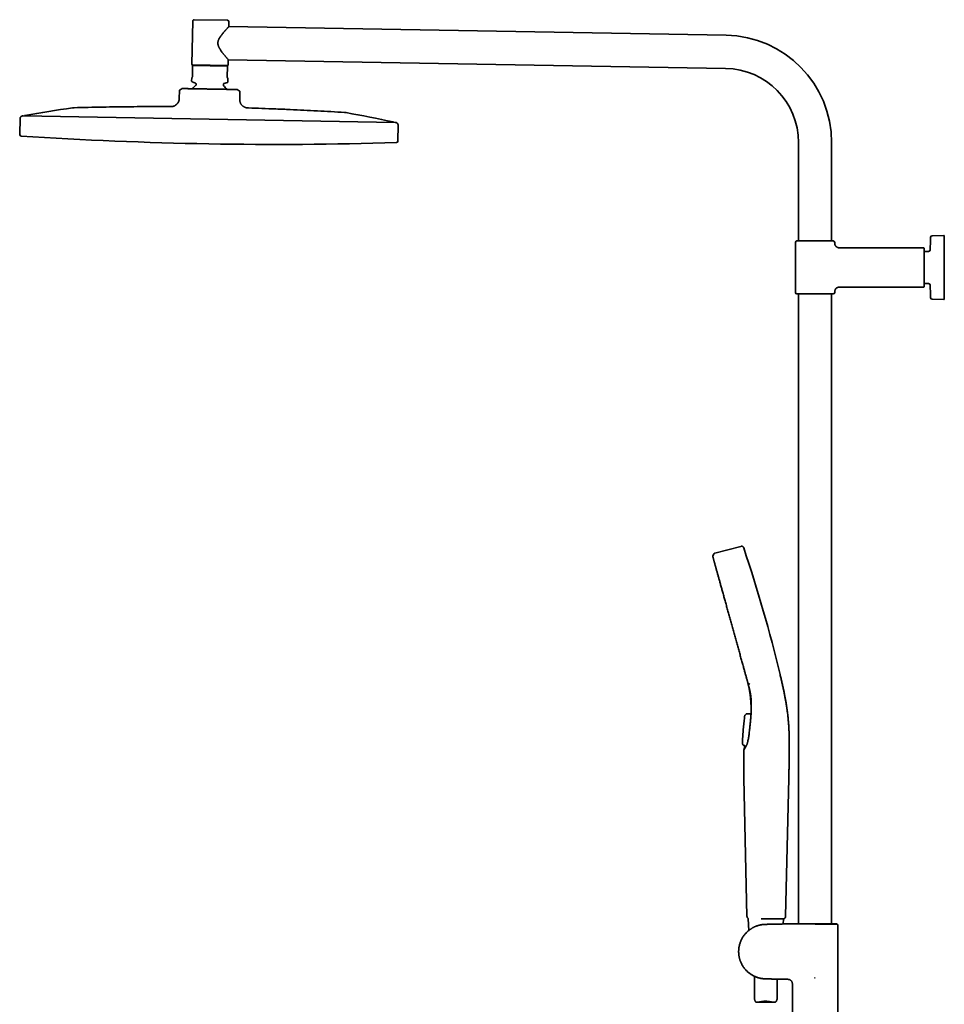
# Model space of a CAD drawing. Header units: millimetres. Extents: x 8 to 1795, y 12 to 2812.
# Tile 20 of 33: x 30 to 641, y 2161 to 2812. Entities that reach past the tile are written whole.
import ezdxf

# ---------------------------------------------------------------- set-up
doc = ezdxf.new("R2010")
doc.units = ezdxf.units.MM

msp = doc.modelspace()

# ---------------------------------------------------------------- linework, layer by layer
at = {"color": 7, "linetype": 'Continuous', "lineweight": 35}
for p, q in [((144.54, 2810.99), (144.04, 2782.6)), ((145.56, 2811.98), (167.55, 2811.59)), ((168.48, 2807.43), (168.54, 2810.58)), ((497.08, 2801.69), (168.48, 2807.43)), ((168.04, 2782.18), (168.1, 2785.53)), ((168.1, 2785.53), (496.7, 2779.79)), ((144.53, 2781.69), (144.4, 2774.51)), ((167.53, 2781.29), (144.53, 2781.69)), ((167.53, 2781.69), (144.54, 2782.09)), ((167.4, 2774.1), (167.53, 2781.29)), ((143.89, 2773.6), (143.85, 2771.45)), ((144.1, 2773.8), (143.89, 2773.6)), ((167.88, 2773.18), (167.68, 2773.39)), ((167.85, 2771.03), (167.88, 2773.18)), ((136.23, 2765.69), (137.58, 2766.47)), ((144.17, 2770.97), (146.5, 2770.08)), ((146.82, 2769.61), (146.81, 2769)), ((164.81, 2768.69), (164.82, 2769.29)), ((165.15, 2769.76), (167.51, 2770.57)), ((175.26, 2765.01), (173.94, 2765.83)), ((135.73, 2764.84), (135.65, 2760.24)), ((135.68, 2760.24), (135.65, 2760.24)), ((175.65, 2759.54), (175.73, 2764.14)), ((129.68, 2754.54), (129.68, 2754.54)), ((30.51, 2746.85), (30.22, 2736.1)), ((155.41, 2746.27), (32.46, 2748.42)), ((278.37, 2744.13), (155.41, 2746.27)), ((280.17, 2731.73), (280.26, 2742.49)), ((544.89, 2730.75), (544.89, 2665.74)), ((566.79, 2665.74), (566.79, 2730.75)), ((640.94, 2669.32), (633.19, 2669.25)), ((542.84, 2664.74), (542.84, 2631.74)), ((543.84, 2665.74), (567.84, 2665.74)), ((568.84, 2664.24), (568.84, 2664.74)), ((627.54, 2661.24), (571.84, 2661.24)), ((627.84, 2660.94), (627.84, 2635.54)), ((630.9, 2658.89), (627.84, 2658.89)), ((571.84, 2635.24), (627.54, 2635.24)), ((627.84, 2637.59), (630.9, 2637.59)), ((543.84, 2630.74), (567.84, 2630.74)), ((544.89, 2630.74), (544.89, 2214.53)), ((566.79, 2214.53), (566.79, 2630.74)), ((568.84, 2631.74), (568.84, 2632.24)), ((633.19, 2627.23), (640.94, 2627.16)), ((506.87, 2463.94), (489.68, 2459.49)), ((488.99, 2458.92), (488.32, 2457.52)), ((511.66, 2373.38), (512.83, 2372.93)), ((513.71, 2359.65), (513.69, 2360.46)), ((510.21, 2353.09), (509.63, 2352.5)), ((509.63, 2352.5), (509.64, 2352.48)), ((510.29, 2353.15), (510.21, 2353.08)), ((510.21, 2353.07), (510.21, 2353.09)), ((510.78, 2353.33), (513.45, 2353.34)), ((513.56, 2353.87), (513.56, 2353.91)), ((508.04, 2333.1), (508.05, 2333.12)), ((508.4, 2332.65), (508.04, 2333.1)), ((508.4, 2332.65), (508.42, 2332.69)), ((508.4, 2332.67), (508.4, 2332.67)), ((508.41, 2332.68), (508.41, 2332.67)), ((509.02, 2332.37), (509.01, 2332.35)), ((509.45, 2332.34), (509.14, 2332.34)), ((508.83, 2310.49), (510.84, 2219.55)), ((536.39, 2219.55), (538.47, 2310.48)), ((511.72, 2217.81), (512.05, 2210.16)), ((534.82, 2214.4), (534.97, 2217.76)), ((535.19, 2217.76), (535.19, 2217.76)), ((554.18, 2214.53), (570.22, 2214.53)), ((554.18, 2214.53), (554.18, 2214.53)), ((555.85, 2214.28), (555.84, 2214.3)), ((570.44, 2214.31), (570.22, 2214.53)), ((570.84, 2118.87), (570.84, 2213.5)), ((515.84, 2179.8), (515.84, 2165.22)), ((530.84, 2165.52), (530.84, 2177.97)), ((540.84, 2174.85), (540.84, 2118.87)), ((555.55, 2178.75), (555.52, 2178.79)), ((555.55, 2178.75), (555.84, 2178.8)), ((517.58, 2162.65), (528.74, 2162.65))]:
    msp.add_line(p, q, dxfattribs=at)
at = {"color": 7, "linetype": 'Continuous', "lineweight": 35, "flags": 128}
msp.add_lwpolyline([(511.73, 2217.94), (511.72, 2217.9), (511.72, 2217.81)], dxfattribs=at)
at = {"color": 7, "linetype": 'Continuous', "lineweight": 35}
for centre, radius, start, end in [((145.54, 2810.98), 1, 89, 179), ((167.54, 2810.59), 1, 359, 89), ((495.84, 2730.75), 70.95, 0, 89), ((144.54, 2782.59), 0.5, 179, 269), ((167.54, 2782.19), 0.5, 269, 359), ((495.84, 2730.75), 49.05, 0, 89), ((136.73, 2764.82), 1, 119.96376, 179), ((144.35, 2771.44), 0.5, 179, 249), ((155.62, 2757.89), 14, 129.93272, 142.83124), ((146.32, 2769.61), 0.5, 359, 69), ((146.31, 2769.01), 0.5, 309.93272, 359), ((165.31, 2768.68), 0.5, 179, 228.06728), ((165.32, 2769.28), 0.5, 109, 179), ((155.62, 2757.89), 14, 35.15907, 48.06728), ((167.35, 2771.04), 0.5, 289, 359), ((174.73, 2764.16), 1, 359, 58.03624), ((185.53, 1909.2), 853.07, 98.11385, 100.25252), ((32.01, 2746.81), 1.5, 100.38663, 178.5), ((185.53, 1909.2), 853.07, 100.33722, 100.38663), ((33.79, 2748.15), 0.5, 100.25252, 149.8692), ((96.1, 1910.76), 853.07, 77.74748, 79.88615), ((277.03, 2743.91), 0.5, 28.1308, 77.74748), ((96.1, 1910.76), 853.07, 77.61337, 77.66278), ((278.76, 2742.51), 1.5, 359.5, 77.61337), ((31.22, 2736.07), 1, 178.5, 266.27148), ((200.6, 5335.22), 2605.67, 266.27148, 271.72852), ((279.17, 2731.74), 1, 271.72852, 359.5), ((1072.99, 2648.24), 441.25, 177.39458, 178.49051), ((633.2, 2668.25), 1, 90.5, 177.39458), ((640.94, 2669.02), 0.3, 0, 90.5), ((543.84, 2664.74), 1, 90, 180), ((567.84, 2664.74), 1, 0, 90), ((627.54, 2660.94), 0.3, 0, 90), ((630.9, 2659.89), 1, 270, 358.49051), ((627.54, 2635.54), 0.3, 270, 0), ((630.9, 2636.59), 1, 1.50949, 90), ((1072.99, 2648.24), 441.25, 181.50949, 182.60542), ((543.84, 2631.74), 1, 180, 270), ((567.84, 2631.74), 1, 270, 0), ((633.2, 2628.23), 1, 182.60542, 269.5), ((640.94, 2627.46), 0.3, 269.5, 0), ((-438.49, 2145.32), 999, 13.54657, 18.53968), ((534.39, 2219.59), 2, 293.54261, 358.68922)]:
    msp.add_arc(centre, radius, start, end, dxfattribs=at)
for points, knots in [([(168.1, 2785.53), (168.1, 2785.53), (168.1, 2785.53), (168.09, 2785.54), (168.06, 2785.57), (168.03, 2785.61), (167.99, 2785.65), (167.94, 2785.71), (167.88, 2785.78), (167.81, 2785.86), (167.73, 2785.95), (167.61, 2786.08), (167.45, 2786.27), (167.22, 2786.54), (166.96, 2786.84), (166.68, 2787.16), (166.39, 2787.5), (166.07, 2787.88), (165.71, 2788.32), (165.33, 2788.78), (164.96, 2789.23), (164.61, 2789.68), (164.25, 2790.14), (163.86, 2790.65), (163.45, 2791.22), (163.04, 2791.82), (162.66, 2792.4), (162.35, 2792.91), (162.09, 2793.39), (161.87, 2793.83), (161.67, 2794.29), (161.52, 2794.7), (161.41, 2795.06), (161.33, 2795.36), (161.27, 2795.67), (161.22, 2796.02), (161.2, 2796.37), (161.2, 2796.73), (161.22, 2797.04), (161.27, 2797.36), (161.34, 2797.7), (161.43, 2798.04), (161.54, 2798.37), (161.68, 2798.74), (161.89, 2799.2), (162.17, 2799.73), (162.49, 2800.27), (162.86, 2800.83), (163.28, 2801.43), (163.75, 2802.05), (164.22, 2802.65), (164.67, 2803.19), (165.04, 2803.63), (165.36, 2804), (165.63, 2804.31), (165.92, 2804.64), (166.23, 2804.98), (166.54, 2805.33), (166.84, 2805.66), (167.12, 2805.96), (167.36, 2806.23), (167.56, 2806.44), (167.72, 2806.61), (167.86, 2806.77), (168.02, 2806.93), (168.17, 2807.1), (168.28, 2807.21), (168.36, 2807.29), (168.4, 2807.34), (168.44, 2807.38), (168.46, 2807.41), (168.48, 2807.42), (168.48, 2807.42), (168.48, 2807.43)], [0, 0, 0, 0, 0.003584, 0.016701, 0.025763, 0.03484, 0.044005, 0.05317, 0.062397, 0.071625, 0.080937, 0.090264, 0.108951, 0.127793, 0.146731, 0.165807, 0.183351, 0.200951, 0.222288, 0.243707, 0.261726, 0.279785, 0.297821, 0.315893, 0.337738, 0.359647, 0.378046, 0.396496, 0.409856, 0.423267, 0.436721, 0.450255, 0.458549, 0.466843, 0.475249, 0.483653, 0.494992, 0.503303, 0.511614, 0.520084, 0.528556, 0.53998, 0.547982, 0.556004, 0.572207, 0.588505, 0.60492, 0.624439, 0.644021, 0.667741, 0.691542, 0.711556, 0.73162, 0.745241, 0.758941, 0.772661, 0.789973, 0.807329, 0.824823, 0.842372, 0.857926, 0.873528, 0.884025, 0.89454, 0.910468, 0.926465, 0.944595, 0.953752, 0.96291, 0.972132, 0.981354, 0.990668, 1, 1, 1, 1]), ([(144.53, 2781.69), (144.53, 2781.73), (144.53, 2781.82), (144.53, 2781.93), (144.53, 2782.02), (144.54, 2782.07), (144.54, 2782.09)], [0, 0, 0, 0, 0.2491813, 0.498664, 0.7491449, 1, 1, 1, 1]), ([(167.53, 2781.29), (167.53, 2781.33), (167.53, 2781.42), (167.53, 2781.53), (167.53, 2781.62), (167.53, 2781.67), (167.53, 2781.69)], [0, 0, 0, 0, 0.249181, 0.498664, 0.749145, 1, 1, 1, 1]), ([(144.4, 2774.51), (144.4, 2774.47), (144.4, 2774.39), (144.38, 2774.28), (144.35, 2774.2), (144.32, 2774.11), (144.28, 2774.03), (144.23, 2773.96), (144.17, 2773.87), (144.13, 2773.83), (144.1, 2773.8)], [0, 0, 0, 0, 0.073322, 0.162646, 0.23764, 0.312831, 0.447977, 0.583845, 0.719618, 1, 1, 1, 1]), ([(167.68, 2773.39), (167.66, 2773.41), (167.63, 2773.44), (167.58, 2773.51), (167.53, 2773.59), (167.48, 2773.7), (167.44, 2773.8), (167.42, 2773.88), (167.41, 2773.96), (167.4, 2774.04), (167.4, 2774.09), (167.4, 2774.1)], [0, 0, 0, 0, 0.167751, 0.33623, 0.503676, 0.67001, 0.785436, 0.843943, 0.90227, 0.972054, 1, 1, 1, 1]), ([(153.81, 2766.18), (153.53, 2766.19), (152.97, 2766.2), (152.13, 2766.21), (151.29, 2766.23), (150.5, 2766.24), (149.75, 2766.26), (149.03, 2766.27), (148.33, 2766.28), (147.63, 2766.3), (146.95, 2766.31), (146.27, 2766.32), (145.61, 2766.33), (144.97, 2766.34), (144.36, 2766.35), (143.78, 2766.36), (143.21, 2766.37), (142.66, 2766.38), (142.13, 2766.39), (141.63, 2766.39), (141.15, 2766.4), (140.7, 2766.41), (140.29, 2766.42), (139.91, 2766.42), (139.55, 2766.43), (139.22, 2766.44), (138.92, 2766.44), (138.64, 2766.45), (138.4, 2766.45), (138.2, 2766.46), (138.05, 2766.46), (137.93, 2766.46), (137.82, 2766.46), (137.74, 2766.46), (137.67, 2766.46), (137.62, 2766.47), (137.59, 2766.47), (137.59, 2766.47), (137.58, 2766.47)], [0, 0, 0, 0, 0.031943, 0.06396, 0.096194, 0.128499, 0.15704, 0.18563, 0.214367, 0.243155, 0.272517, 0.301935, 0.331515, 0.361149, 0.389727, 0.418354, 0.44713, 0.475959, 0.505385, 0.53487, 0.564529, 0.594245, 0.622331, 0.650463, 0.678736, 0.707057, 0.735932, 0.764861, 0.793952, 0.823097, 0.844983, 0.86687, 0.888844, 0.910819, 0.933067, 0.955315, 0.977657, 1, 1, 1, 1]), ([(143.56, 2766.36), (143.45, 2766.37), (143.2, 2766.37), (142.82, 2766.38), (142.42, 2766.38), (142, 2766.39), (141.59, 2766.4), (141.16, 2766.41), (140.73, 2766.41), (140.28, 2766.42), (139.82, 2766.43), (139.42, 2766.44), (139.18, 2766.44), (139.1, 2766.45)], [0, 0, 0, 0, 0.064807, 0.143494, 0.226319, 0.313316, 0.404514, 0.49994, 0.599616, 0.703561, 0.817054, 0.935271, 1, 1, 1, 1]), ([(152.62, 2766.21), (152.48, 2766.21), (152.14, 2766.21), (151.59, 2766.22), (150.95, 2766.24), (150.45, 2766.24), (150.14, 2766.25), (150.08, 2766.25)], [0, 0, 0, 0, 0.190347, 0.431942, 0.677657, 0.927575, 1, 1, 1, 1]), ([(155.76, 2766.15), (155.48, 2766.15), (155.01, 2766.16), (154.36, 2766.17), (153.99, 2766.18), (153.81, 2766.18)], [0, 0, 0, 0, 0.435043, 0.717389, 1, 1, 1, 1]), ([(173.83, 2765.83), (173.8, 2765.83), (173.73, 2765.84), (173.57, 2765.84), (173.38, 2765.84), (173.16, 2765.85), (172.91, 2765.85), (172.64, 2765.86), (172.34, 2765.87), (172.01, 2765.87), (171.65, 2765.88), (171.26, 2765.88), (170.83, 2765.89), (170.38, 2765.9), (169.91, 2765.9), (169.43, 2765.91), (168.91, 2765.92), (168.37, 2765.93), (167.8, 2765.94), (167.2, 2765.95), (166.57, 2765.96), (165.94, 2765.97), (165.3, 2765.98), (164.65, 2765.99), (163.99, 2766), (163.31, 2766.02), (162.61, 2766.03), (161.89, 2766.04), (161.16, 2766.05), (160.41, 2766.07), (159.66, 2766.08), (158.89, 2766.09), (158.12, 2766.11), (157.34, 2766.12), (156.55, 2766.13), (156.02, 2766.14), (155.76, 2766.15)], [0, 0, 0, 0, 0.03198, 0.06396, 0.09623, 0.1285, 0.157067, 0.185634, 0.214398, 0.243162, 0.272554, 0.301946, 0.331555, 0.361164, 0.389766, 0.418367, 0.447168, 0.475969, 0.505423, 0.534877, 0.564563, 0.594249, 0.62236, 0.650471, 0.67877, 0.707069, 0.735974, 0.764879, 0.793999, 0.823119, 0.852351, 0.881597, 0.91083, 0.940549, 0.970282, 1, 1, 1, 1]), ([(167.06, 2765.95), (167.09, 2765.95), (167.32, 2765.95), (167.68, 2765.94), (168, 2765.94), (168.14, 2765.93)], [0, 0, 0, 0, 0.07923, 0.61667, 1, 1, 1, 1]), ([(169.1, 2765.92), (169.04, 2765.92), (168.87, 2765.92), (168.6, 2765.93), (168.32, 2765.93), (168.12, 2765.93), (167.98, 2765.94), (167.88, 2765.94), (167.82, 2765.94), (167.8, 2765.94), (167.8, 2765.94), (167.81, 2765.94)], [0, 0, 0, 0, 0.118726, 0.295563, 0.460028, 0.56423, 0.666711, 0.768824, 0.871937, 0.977379, 1, 1, 1, 1]), ([(173.94, 2765.83), (173.93, 2765.83), (173.93, 2765.83), (173.88, 2765.83), (173.85, 2765.83), (173.83, 2765.83)], [0, 0, 0, 0, 0.435043, 0.717389, 1, 1, 1, 1]), ([(135.65, 2760.24), (135.65, 2760.1), (135.65, 2759.8), (135.62, 2759.36), (135.56, 2758.91), (135.45, 2758.45), (135.3, 2758), (135.09, 2757.55), (134.85, 2757.13), (134.56, 2756.73), (134.24, 2756.35), (133.88, 2755.99), (133.49, 2755.67), (133.08, 2755.38), (132.66, 2755.14), (132.23, 2754.93), (131.79, 2754.77), (131.35, 2754.66), (130.92, 2754.59), (130.5, 2754.55), (130.09, 2754.53), (129.82, 2754.53), (129.68, 2754.54)], [0, 0, 0, 0, 0.047123, 0.094776, 0.143383, 0.1933, 0.244793, 0.297978, 0.349617, 0.402487, 0.456248, 0.510462, 0.564646, 0.618321, 0.671058, 0.722525, 0.772519, 0.820986, 0.867192, 0.912219, 0.956361, 1, 1, 1, 1]), ([(135.68, 2760.24), (135.68, 2760.15), (135.67, 2759.98), (135.66, 2759.74), (135.65, 2759.54), (135.64, 2759.38), (135.62, 2759.19), (135.59, 2758.98), (135.53, 2758.66), (135.42, 2758.27), (135.25, 2757.84), (135.06, 2757.45), (134.84, 2757.08), (134.58, 2756.73), (134.31, 2756.4), (133.98, 2756.06), (133.6, 2755.73), (133.17, 2755.42), (132.7, 2755.14), (132.29, 2754.95), (131.93, 2754.82), (131.64, 2754.73), (131.36, 2754.66), (131.13, 2754.62), (130.97, 2754.59), (130.86, 2754.58), (130.74, 2754.57), (130.58, 2754.55), (130.4, 2754.54), (130.18, 2754.54), (129.95, 2754.53), (129.79, 2754.53), (129.72, 2754.53)], [0, 0, 0, 0, 0.029587, 0.055171, 0.076762, 0.094318, 0.108369, 0.135573, 0.163565, 0.214065, 0.264669, 0.310755, 0.356914, 0.403149, 0.449406, 0.495686, 0.55355, 0.611383, 0.669144, 0.726804, 0.759054, 0.791262, 0.823383, 0.853677, 0.864865, 0.875817, 0.889218, 0.906005, 0.926107, 0.949466, 0.976058, 1, 1, 1, 1]), ([(181.41, 2753.63), (181.27, 2753.64), (180.97, 2753.65), (180.53, 2753.68), (180.08, 2753.74), (179.62, 2753.85), (179.16, 2754), (178.71, 2754.2), (178.28, 2754.45), (177.87, 2754.72), (177.48, 2755.04), (177.12, 2755.39), (176.79, 2755.77), (176.49, 2756.17), (176.24, 2756.59), (176.03, 2757.02), (175.87, 2757.45), (175.76, 2757.88), (175.69, 2758.31), (175.65, 2758.72), (175.64, 2759.14), (175.65, 2759.41), (175.65, 2759.54)], [0, 0, 0, 0, 0.047142, 0.094911, 0.14377, 0.19407, 0.246031, 0.299703, 0.351758, 0.404951, 0.458905, 0.513162, 0.567235, 0.620655, 0.673022, 0.724047, 0.773582, 0.821629, 0.86751, 0.912328, 0.956378, 1, 1, 1, 1]), ([(66.15, 2753.81), (66.09, 2753.81), (65.97, 2753.81), (65.78, 2753.8), (65.58, 2753.78), (65.41, 2753.76), (65.26, 2753.75), (65.17, 2753.73), (65.13, 2753.73)], [0, 0, 0, 0, 0.159369, 0.353459, 0.57017, 0.734096, 0.877333, 1, 1, 1, 1]), ([(129.68, 2754.53), (126.9, 2754.54), (121.12, 2754.56), (112.35, 2754.54), (103.36, 2754.49), (94.24, 2754.39), (84.97, 2754.24), (75.56, 2754.06), (69.28, 2753.89), (66.15, 2753.81)], [0, 0, 0, 0, 0.131409, 0.272811, 0.414215, 0.555617, 0.70375, 0.851878, 1, 1, 1, 1]), ([(244.89, 2750.69), (241.9, 2750.87), (235.92, 2751.24), (226.95, 2751.73), (217.98, 2752.19), (208.86, 2752.62), (199.59, 2753), (190.4, 2753.35), (184.34, 2753.54), (181.41, 2753.63)], [0, 0, 0, 0, 0.141389, 0.282784, 0.424183, 0.565585, 0.713721, 0.861858, 1, 1, 1, 1]), ([(245.9, 2750.57), (245.85, 2750.58), (245.73, 2750.6), (245.54, 2750.63), (245.34, 2750.65), (245.17, 2750.67), (245.02, 2750.68), (244.93, 2750.69), (244.89, 2750.69)], [0, 0, 0, 0, 0.159344, 0.353409, 0.570116, 0.734055, 0.877313, 1, 1, 1, 1]), ([(641.24, 2669.02), (641.24, 2669.02), (641.24, 2669.02), (641.24, 2669), (641.24, 2668.98), (641.24, 2668.96), (641.24, 2668.9), (641.24, 2668.8), (641.24, 2668.63), (641.24, 2668.4), (641.24, 2668.04), (641.24, 2667.47), (641.24, 2666.59), (641.24, 2665.54), (641.24, 2664.33), (641.24, 2662.96), (641.24, 2661.44), (641.24, 2659.8), (641.24, 2658.05), (641.24, 2656.2), (641.24, 2654.28), (641.24, 2652.3), (641.24, 2650.28), (641.24, 2648.24), (641.24, 2646.2), (641.24, 2644.18), (641.24, 2642.2), (641.24, 2640.27), (641.24, 2638.43), (641.24, 2636.68), (641.24, 2635.03), (641.24, 2633.52), (641.24, 2632.15), (641.24, 2630.93), (641.24, 2629.88), (641.24, 2629.01), (641.24, 2628.32), (641.24, 2627.83), (641.24, 2627.53), (641.24, 2627.43), (641.24, 2627.53), (641.24, 2627.83), (641.24, 2628.32), (641.24, 2629.01), (641.24, 2629.88), (641.24, 2630.93), (641.24, 2632.15), (641.24, 2633.52), (641.24, 2635.03), (641.24, 2636.68), (641.24, 2638.43), (641.24, 2640.27), (641.24, 2641.88), (641.24, 2643.19), (641.24, 2644.18), (641.24, 2645.19), (641.24, 2646.09), (641.24, 2646.88), (641.24, 2647.56), (641.24, 2648.01), (641.24, 2648.24)], [0, 0, 0, 0, 0.004168, 0.008334, 0.012501, 0.016669, 0.020841, 0.031257, 0.041679, 0.052096, 0.062518, 0.083351, 0.104183, 0.125016, 0.145848, 0.166681, 0.187513, 0.208345, 0.229178, 0.25001, 0.270843, 0.291675, 0.312508, 0.33334, 0.354173, 0.375005, 0.395838, 0.41667, 0.437503, 0.458335, 0.479168, 0.5, 0.520833, 0.541665, 0.562498, 0.58333, 0.604163, 0.624995, 0.645828, 0.66666, 0.687493, 0.708325, 0.729158, 0.74999, 0.770823, 0.791655, 0.812488, 0.83332, 0.854153, 0.874985, 0.895818, 0.91665, 0.937483, 0.947899, 0.958321, 0.968738, 0.97916, 0.986107, 0.993051, 1, 1, 1, 1]), ([(571.84, 2661.24), (571.72, 2661.24), (571.49, 2661.25), (571.16, 2661.31), (570.86, 2661.4), (570.61, 2661.5), (570.41, 2661.6), (570.25, 2661.7), (570.12, 2661.78), (570, 2661.87), (569.88, 2661.97), (569.73, 2662.1), (569.57, 2662.28), (569.39, 2662.5), (569.24, 2662.73), (569.12, 2662.97), (569.03, 2663.19), (568.95, 2663.43), (568.89, 2663.69), (568.85, 2663.96), (568.85, 2664.15), (568.84, 2664.24)], [0, 0, 0, 0, 0.076424, 0.148612, 0.215451, 0.276029, 0.319516, 0.358285, 0.392147, 0.420973, 0.449888, 0.493454, 0.545196, 0.604906, 0.672182, 0.720943, 0.772527, 0.826618, 0.882846, 0.940792, 1, 1, 1, 1]), ([(641.24, 2648.24), (641.24, 2648.01), (641.24, 2647.56), (641.24, 2646.88), (641.24, 2646.09), (641.24, 2645.19), (641.24, 2644.18), (641.24, 2643.19), (641.24, 2641.88), (641.24, 2640.27), (641.24, 2638.43), (641.24, 2636.68), (641.24, 2635.03), (641.24, 2633.52), (641.24, 2632.15), (641.24, 2630.93), (641.24, 2629.88), (641.24, 2629.01), (641.24, 2628.44), (641.24, 2628.07), (641.24, 2627.85), (641.24, 2627.68), (641.24, 2627.58), (641.24, 2627.52), (641.24, 2627.49), (641.24, 2627.47), (641.24, 2627.46), (641.24, 2627.46), (641.24, 2627.46)], [0, 0, 0, 0, 0.020846, 0.041677, 0.062515, 0.093779, 0.125026, 0.15629, 0.187537, 0.25003, 0.312522, 0.375014, 0.437507, 0.499999, 0.562491, 0.624984, 0.687476, 0.749969, 0.812461, 0.843725, 0.874972, 0.906236, 0.937483, 0.949997, 0.962501, 0.974999, 0.987497, 1, 1, 1, 1]), ([(568.84, 2632.24), (568.85, 2632.36), (568.86, 2632.59), (568.92, 2632.93), (569.01, 2633.23), (569.11, 2633.48), (569.21, 2633.68), (569.3, 2633.83), (569.39, 2633.97), (569.48, 2634.08), (569.58, 2634.21), (569.71, 2634.35), (569.89, 2634.52), (570.11, 2634.69), (570.34, 2634.84), (570.57, 2634.96), (570.8, 2635.05), (571.04, 2635.13), (571.3, 2635.19), (571.57, 2635.23), (571.75, 2635.24), (571.84, 2635.24)], [0, 0, 0, 0, 0.076424, 0.148612, 0.215451, 0.276029, 0.319516, 0.358285, 0.392147, 0.420973, 0.449888, 0.493454, 0.545196, 0.604906, 0.672182, 0.720943, 0.772527, 0.826618, 0.882846, 0.940792, 1, 1, 1, 1]), ([(489.68, 2459.49), (489.65, 2459.48), (489.59, 2459.47), (489.49, 2459.42), (489.38, 2459.36), (489.27, 2459.28), (489.17, 2459.19), (489.09, 2459.1), (489.03, 2459.01), (489, 2458.95), (488.98, 2458.92)], [0, 0, 0, 0, 0.100516, 0.216043, 0.352683, 0.501739, 0.646583, 0.778122, 0.896205, 1, 1, 1, 1]), ([(508.67, 2462.96), (508.64, 2463.05), (508.58, 2463.22), (508.44, 2463.48), (508.24, 2463.69), (508, 2463.87), (507.71, 2463.98), (507.42, 2464.03), (507.14, 2464), (506.96, 2463.96), (506.87, 2463.94)], [0, 0, 0, 0, 0.119553, 0.24175, 0.369229, 0.500015, 0.630802, 0.758261, 0.880449, 1, 1, 1, 1]), ([(488.32, 2457.52), (488.31, 2457.49), (488.28, 2457.41), (488.27, 2457.29), (488.27, 2457.19), (488.29, 2457.13), (488.29, 2457.12)], [0, 0, 0, 0, 0.248853, 0.581709, 0.914425, 1, 1, 1, 1]), ([(488.31, 2457.04), (488.32, 2457.01), (488.34, 2456.96), (488.37, 2456.85), (488.41, 2456.71), (488.45, 2456.54), (488.51, 2456.33), (488.58, 2456.09), (488.65, 2455.83), (488.73, 2455.53), (488.82, 2455.2), (488.92, 2454.84), (489.04, 2454.42), (489.18, 2453.92), (489.34, 2453.34), (489.51, 2452.72), (489.7, 2452.05), (489.89, 2451.34), (490.1, 2450.59), (490.32, 2449.81), (490.55, 2448.98), (490.79, 2448.11), (491.05, 2447.19), (491.31, 2446.23), (491.59, 2445.22), (491.88, 2444.18), (492.18, 2443.11), (492.48, 2442.01), (492.8, 2440.88), (493.12, 2439.72), (493.45, 2438.52), (493.79, 2437.28), (494.15, 2436.01), (494.51, 2434.71), (494.88, 2433.37), (495.25, 2432.02), (495.63, 2430.66), (496.01, 2429.28), (496.4, 2427.87), (496.8, 2426.44), (497.21, 2424.98), (497.62, 2423.49), (498.04, 2421.99), (498.46, 2420.47), (498.88, 2418.94), (499.3, 2417.41), (499.73, 2415.88), (500.15, 2414.35), (500.59, 2412.79), (501.02, 2411.22), (501.46, 2409.63), (501.9, 2408.04), (502.34, 2406.45), (502.78, 2404.87), (503.22, 2403.3), (503.65, 2401.75), (504.08, 2400.19), (504.51, 2398.63), (504.95, 2397.07), (505.38, 2395.51), (505.81, 2393.96), (506.23, 2392.42), (506.65, 2390.91), (507.07, 2389.42), (507.47, 2387.96), (507.87, 2386.51), (508.25, 2385.15), (508.61, 2383.86), (508.94, 2382.66), (509.27, 2381.48), (509.59, 2380.32), (509.9, 2379.2), (510.19, 2378.14), (510.47, 2377.15), (510.73, 2376.21), (510.98, 2375.31), (511.22, 2374.43), (511.38, 2373.86), (511.46, 2373.58)], [0, 0, 0, 0, 0.010368, 0.020817, 0.03143, 0.042289, 0.053472, 0.064985, 0.076067, 0.087297, 0.098602, 0.109909, 0.121153, 0.135359, 0.149483, 0.163567, 0.177651, 0.191765, 0.205655, 0.219562, 0.233474, 0.247383, 0.261536, 0.275682, 0.289823, 0.303965, 0.318108, 0.332001, 0.345897, 0.359793, 0.373689, 0.387837, 0.401984, 0.416131, 0.430276, 0.444422, 0.458315, 0.472208, 0.486101, 0.499995, 0.514142, 0.52829, 0.542437, 0.556584, 0.570731, 0.584625, 0.598519, 0.612413, 0.626307, 0.640455, 0.654603, 0.668751, 0.682897, 0.697041, 0.71093, 0.72482, 0.738713, 0.752612, 0.766772, 0.780936, 0.795094, 0.809234, 0.823346, 0.837178, 0.851012, 0.864886, 0.878838, 0.890766, 0.90276, 0.914742, 0.926625, 0.938323, 0.94975, 0.960211, 0.9704, 0.980385, 0.99023, 1, 1, 1, 1]), ([(538.46, 2310.48), (538.48, 2311.05), (538.5, 2312.17), (538.54, 2313.83), (538.58, 2315.45), (538.61, 2317.03), (538.65, 2318.56), (538.68, 2320.03), (538.7, 2321.44), (538.73, 2322.77), (538.75, 2324.07), (538.77, 2325.33), (538.79, 2326.6), (538.8, 2327.88), (538.81, 2329.16), (538.82, 2330.39), (538.82, 2331.59), (538.82, 2332.74), (538.82, 2333.85), (538.81, 2334.92), (538.79, 2335.98), (538.77, 2337.05), (538.75, 2338.1), (538.72, 2339.11), (538.69, 2340.01), (538.67, 2340.8), (538.64, 2341.5), (538.61, 2342.17), (538.57, 2343), (538.52, 2344.01), (538.44, 2345.19), (538.36, 2346.39), (538.27, 2347.63), (538.16, 2348.91), (538.04, 2350.24), (537.9, 2351.58), (537.75, 2352.94), (537.59, 2354.31), (537.42, 2355.55), (537.27, 2356.64), (537.13, 2357.6), (536.99, 2358.58), (536.83, 2359.59), (536.66, 2360.63), (536.47, 2361.7), (536.28, 2362.81), (536.07, 2363.94), (535.85, 2365.11), (535.61, 2366.31), (535.37, 2367.54), (535.1, 2368.81), (534.83, 2370.11), (534.54, 2371.4), (534.26, 2372.69), (533.97, 2373.97), (533.67, 2375.27), (533.35, 2376.6), (533.03, 2377.95), (532.82, 2378.86), (532.71, 2379.32)], [0, 0, 0, 0, 0.024275, 0.048012, 0.071186, 0.093779, 0.115778, 0.137178, 0.156803, 0.175892, 0.194449, 0.212477, 0.229983, 0.24891, 0.267205, 0.284876, 0.301936, 0.318394, 0.334261, 0.349548, 0.364264, 0.38008, 0.395201, 0.40964, 0.423405, 0.433752, 0.443692, 0.453228, 0.46261, 0.479481, 0.496517, 0.513736, 0.531158, 0.550225, 0.569586, 0.589272, 0.609317, 0.629753, 0.650615, 0.66492, 0.679444, 0.694271, 0.709439, 0.724962, 0.740852, 0.757126, 0.773802, 0.790899, 0.808437, 0.826435, 0.844915, 0.863893, 0.883385, 0.901714, 0.920489, 0.939711, 0.959378, 0.979479, 1, 1, 1, 1]), ([(511.46, 2373.58), (511.52, 2373.38), (511.63, 2372.98), (511.78, 2372.41), (511.93, 2371.88), (512.06, 2371.37), (512.19, 2370.9), (512.3, 2370.47), (512.4, 2370.06), (512.49, 2369.67), (512.58, 2369.29), (512.66, 2368.94), (512.73, 2368.62), (512.79, 2368.34), (512.83, 2368.1), (512.87, 2367.9), (512.91, 2367.75), (512.93, 2367.63), (512.94, 2367.54), (512.96, 2367.48), (512.97, 2367.43), (512.97, 2367.39), (512.98, 2367.35), (512.99, 2367.29), (513.01, 2367.2), (513.03, 2367.09), (513.05, 2366.95), (513.08, 2366.78), (513.12, 2366.58), (513.16, 2366.34), (513.2, 2366.07), (513.23, 2365.85), (513.25, 2365.73), (513.25, 2365.7)], [0, 0, 0, 0, 0.074379, 0.144983, 0.211818, 0.274885, 0.334185, 0.389717, 0.441482, 0.489478, 0.539716, 0.585031, 0.625424, 0.660896, 0.691446, 0.717074, 0.737781, 0.751863, 0.762466, 0.770951, 0.777495, 0.780794, 0.785542, 0.793398, 0.804361, 0.818431, 0.835607, 0.858532, 0.885352, 0.916067, 0.950675, 0.989175, 1, 1, 1, 1]), ([(511.46, 2373.58), (511.46, 2373.57), (511.47, 2373.54), (511.51, 2373.48), (511.57, 2373.42), (511.63, 2373.39), (511.66, 2373.38)], [0, 0, 0, 0, 0.083651, 0.417189, 0.750716, 1, 1, 1, 1]), ([(511.5, 2373.44), (511.55, 2373.24), (511.66, 2372.8), (511.83, 2372.08), (512.01, 2371.27), (512.19, 2370.44), (512.35, 2369.58), (512.52, 2368.69), (512.69, 2367.67), (512.86, 2366.54), (513.02, 2365.3), (513.16, 2364.09), (513.28, 2362.88), (513.38, 2361.67), (513.46, 2360.43), (513.52, 2359.17), (513.56, 2357.87), (513.58, 2356.56), (513.59, 2355.23), (513.57, 2354.35), (513.56, 2353.91)], [0, 0, 0, 0, 0.030108, 0.070359, 0.1125, 0.155847, 0.200385, 0.246121, 0.293053, 0.357559, 0.420843, 0.482926, 0.543825, 0.605383, 0.668272, 0.732643, 0.798517, 0.865602, 0.932791, 1, 1, 1, 1]), ([(513.6, 2362.03), (513.57, 2362.39), (513.51, 2363.2), (513.38, 2364.45), (513.23, 2365.62), (513.08, 2366.61), (512.94, 2367.42), (512.79, 2368.24), (512.64, 2369.01), (512.53, 2369.5), (512.48, 2369.71)], [0, 0, 0, 0, 0.137835, 0.310249, 0.484893, 0.590816, 0.697631, 0.805373, 0.914077, 1, 1, 1, 1]), ([(513.16, 2366.35), (513.27, 2365.58), (513.53, 2363.75), (513.71, 2360.79), (513.74, 2357.42), (513.62, 2355.06), (513.56, 2353.87)], [0, 0, 0, 0, 0.194747, 0.463162, 0.731581, 1, 1, 1, 1]), ([(509.3, 2351.81), (509.23, 2351.23), (509.09, 2350.01), (508.88, 2348.15), (508.68, 2346.21), (508.49, 2344.23), (508.31, 2342.21), (508.15, 2340.15), (508, 2338.07), (507.88, 2335.98), (507.81, 2334.59), (507.78, 2333.9)], [0, 0, 0, 0, 0.097874, 0.20385, 0.312364, 0.423391, 0.536909, 0.650804, 0.767063, 0.885674, 1, 1, 1, 1]), ([(509.63, 2352.5), (509.59, 2352.45), (509.49, 2352.34), (509.4, 2352.15), (509.33, 2351.98), (509.31, 2351.87), (509.3, 2351.81)], [0, 0, 0, 0, 0.278372, 0.560427, 0.781649, 1, 1, 1, 1]), ([(509.63, 2352.49), (509.59, 2352.44), (509.51, 2352.34), (509.41, 2352.17), (509.34, 2351.99), (509.32, 2351.86), (509.31, 2351.8)], [0, 0, 0, 0, 0.2483313, 0.4999927, 0.7516579, 1, 1, 1, 1]), ([(510.28, 2353.16), (510.3, 2353.17), (510.35, 2353.22), (510.47, 2353.27), (510.62, 2353.32), (510.73, 2353.33), (510.78, 2353.33)], [0, 0, 0, 0, 0.103765, 0.404506, 0.705238, 1, 1, 1, 1]), ([(513.56, 2353.87), (513.55, 2353.72), (513.53, 2353.25), (513.48, 2352.47), (513.4, 2351.43), (513.31, 2350.26), (513.2, 2348.98), (513.08, 2347.68), (512.96, 2346.37), (512.82, 2345.04), (512.66, 2343.6), (512.49, 2342.05), (512.35, 2340.94), (512.28, 2340.38)], [0, 0, 0, 0, 0.036281, 0.108844, 0.181419, 0.278211, 0.375011, 0.471804, 0.568872, 0.665948, 0.763015, 0.88148, 1, 1, 1, 1]), ([(513.56, 2353.87), (513.56, 2353.87), (513.55, 2353.83), (513.54, 2353.78), (513.53, 2353.7), (513.51, 2353.63), (513.5, 2353.55), (513.48, 2353.47), (513.46, 2353.4), (513.45, 2353.35), (513.45, 2353.33)], [0, 0, 0, 0, 0.062263, 0.245195, 0.412626, 0.564594, 0.701146, 0.820321, 0.924784, 1, 1, 1, 1]), ([(513.56, 2353.91), (513.56, 2353.92), (513.56, 2353.93), (513.56, 2353.95), (513.56, 2353.97), (513.56, 2354), (513.56, 2354.02), (513.57, 2354.05), (513.57, 2354.08), (513.57, 2354.11), (513.57, 2354.14), (513.57, 2354.18), (513.57, 2354.22), (513.58, 2354.26), (513.58, 2354.3), (513.58, 2354.34), (513.58, 2354.38), (513.59, 2354.43), (513.59, 2354.48), (513.59, 2354.53), (513.6, 2354.58), (513.6, 2354.62), (513.6, 2354.66), (513.6, 2354.67)], [0, 0, 0, 0, 0.0643357, 0.1268736, 0.187614, 0.2465569, 0.3037026, 0.3590511, 0.4126028, 0.4694344, 0.5240922, 0.5765767, 0.6268881, 0.675027, 0.7209939, 0.7647892, 0.8064137, 0.8458681, 0.8831533, 0.9176623, 0.9500812, 0.9804112, 1, 1, 1, 1]), ([(512.28, 2340.38), (512.23, 2339.93), (512.14, 2339.25), (512.02, 2338.35), (511.91, 2337.62), (511.77, 2336.83), (511.61, 2336.01), (511.45, 2335.34), (511.32, 2334.81), (511.21, 2334.39), (511.09, 2333.95), (510.94, 2333.51), (510.79, 2333.12), (510.64, 2332.75), (510.49, 2332.4), (510.33, 2332.07), (510.17, 2331.75), (510.01, 2331.44), (509.85, 2331.15), (509.7, 2330.88), (509.55, 2330.63), (509.41, 2330.41), (509.29, 2330.22), (509.19, 2330.06), (509.1, 2329.92), (509.01, 2329.79), (508.94, 2329.68), (508.87, 2329.58), (508.82, 2329.51), (508.77, 2329.45), (508.74, 2329.4), (508.73, 2329.39), (508.73, 2329.39)], [0, 0, 0, 0, 0.078989, 0.118487, 0.157994, 0.208386, 0.258851, 0.309537, 0.334924, 0.360309, 0.391461, 0.422706, 0.4518, 0.480902, 0.510246, 0.53959, 0.569565, 0.59954, 0.629719, 0.659899, 0.691624, 0.723408, 0.748988, 0.774566, 0.800302, 0.826037, 0.852305, 0.878571, 0.905039, 0.931506, 0.965695, 1, 1, 1, 1]), ([(508.04, 2333.1), (507.99, 2333.17), (507.9, 2333.3), (507.83, 2333.51), (507.78, 2333.71), (507.78, 2333.84), (507.78, 2333.9)], [0, 0, 0, 0, 0.278003, 0.56049, 0.781973, 1, 1, 1, 1]), ([(507.79, 2333.91), (507.79, 2333.84), (507.79, 2333.7), (507.84, 2333.49), (507.92, 2333.29), (508, 2333.17), (508.04, 2333.12)], [0, 0, 0, 0, 0.247977, 0.49999, 0.752008, 1, 1, 1, 1]), ([(508.4, 2332.66), (508.44, 2332.62), (508.52, 2332.53), (508.67, 2332.44), (508.84, 2332.37), (508.95, 2332.36), (509.01, 2332.36)], [0, 0, 0, 0, 0.2468826, 0.4999485, 0.7530411, 1, 1, 1, 1]), ([(509.01, 2332.35), (508.96, 2332.35), (508.84, 2332.36), (508.67, 2332.42), (508.52, 2332.52), (508.44, 2332.61), (508.4, 2332.65)], [0, 0, 0, 0, 0.246916, 0.500004, 0.75309, 1, 1, 1, 1]), ([(508.73, 2329.39), (508.71, 2328.38), (508.67, 2326.34), (508.65, 2323.25), (508.66, 2320.1), (508.7, 2316.92), (508.76, 2313.71), (508.81, 2311.56), (508.83, 2310.49)], [0, 0, 0, 0, 0.160564, 0.324225, 0.490565, 0.659069, 0.829122, 1, 1, 1, 1]), ([(509.45, 2332.34), (509.37, 2332), (509.26, 2331.51), (509.11, 2330.89), (509.01, 2330.48), (508.92, 2330.13), (508.84, 2329.82), (508.78, 2329.59), (508.75, 2329.45), (508.73, 2329.39)], [0, 0, 0, 0, 0.345644, 0.496319, 0.635019, 0.761739, 0.852897, 0.942699, 1, 1, 1, 1]), ([(510.84, 2219.55), (510.85, 2219.47), (510.86, 2219.31), (510.91, 2219.07), (510.99, 2218.83), (511.1, 2218.59), (511.25, 2218.37), (511.43, 2218.17), (511.59, 2218.02), (511.7, 2217.96), (511.73, 2217.94)], [0, 0, 0, 0, 0.123623, 0.252421, 0.385691, 0.522538, 0.661895, 0.80257, 0.943302, 1, 1, 1, 1]), ([(541.03, 2214.49), (540.64, 2214.49), (539.65, 2214.48), (538.13, 2214.46), (536.49, 2214.43), (534.95, 2214.41), (533.46, 2214.38), (532.01, 2214.35), (530.61, 2214.32), (529.27, 2214.3), (528, 2214.27), (526.8, 2214.24), (525.63, 2214.22), (524.58, 2214.19), (523.65, 2214.17), (522.82, 2214.14), (522.02, 2214.1), (521.25, 2214.04), (520.51, 2213.94), (519.79, 2213.8), (519.11, 2213.65), (518.46, 2213.48), (517.84, 2213.29), (517.25, 2213.09), (516.7, 2212.88), (516.18, 2212.66), (515.64, 2212.42), (515.08, 2212.15), (514.52, 2211.84), (514, 2211.54), (513.53, 2211.24), (513.09, 2210.95), (512.68, 2210.66), (512.22, 2210.31), (511.69, 2209.87), (511.08, 2209.34), (510.49, 2208.75), (509.94, 2208.17), (509.45, 2207.6), (509.01, 2207.04), (508.58, 2206.45), (508.16, 2205.83), (507.76, 2205.18), (507.38, 2204.49), (507.02, 2203.76), (506.69, 2203), (506.39, 2202.2), (506.12, 2201.39), (505.89, 2200.58), (505.71, 2199.76), (505.56, 2198.95), (505.45, 2198.15), (505.38, 2197.36), (505.34, 2196.59), (505.34, 2195.83), (505.37, 2195.1), (505.43, 2194.39), (505.5, 2193.77), (505.58, 2193.22), (505.67, 2192.76), (505.76, 2192.31), (505.87, 2191.85), (505.99, 2191.37), (506.14, 2190.86), (506.31, 2190.31), (506.52, 2189.74), (506.76, 2189.14), (507.04, 2188.52), (507.35, 2187.88), (507.71, 2187.22), (508.12, 2186.54), (508.54, 2185.9), (508.97, 2185.31), (509.4, 2184.76), (509.87, 2184.22), (510.37, 2183.67), (510.91, 2183.13), (511.48, 2182.61), (512.08, 2182.1), (512.73, 2181.6), (513.39, 2181.14), (514.07, 2180.72), (514.77, 2180.32), (515.5, 2179.95), (516.26, 2179.6), (517.02, 2179.3), (517.76, 2179.04), (518.48, 2178.82), (519.22, 2178.62), (519.99, 2178.46), (520.79, 2178.33), (521.63, 2178.23), (522.51, 2178.17), (523.43, 2178.13), (524.37, 2178.12), (525.32, 2178.1), (526.29, 2178.08), (527.27, 2178.05), (528.55, 2178.02), (530.13, 2177.99), (532.02, 2177.95), (533.89, 2177.91), (535.72, 2177.88), (537.03, 2177.86), (537.76, 2177.85), (537.89, 2177.85)], [0, 0, 0, 0, 0.01335, 0.033439, 0.051322, 0.068689, 0.085531, 0.101844, 0.117626, 0.132879, 0.146951, 0.160553, 0.173688, 0.186361, 0.195983, 0.205301, 0.214306, 0.222983, 0.231486, 0.239672, 0.247556, 0.255147, 0.262451, 0.269353, 0.275991, 0.28237, 0.288495, 0.296075, 0.303241, 0.31, 0.31636, 0.322325, 0.327904, 0.333101, 0.341964, 0.351082, 0.360452, 0.37007, 0.37794, 0.385976, 0.39419, 0.402598, 0.411217, 0.42007, 0.429183, 0.438588, 0.448252, 0.457868, 0.467401, 0.476827, 0.486111, 0.495227, 0.504154, 0.512875, 0.521376, 0.529649, 0.537683, 0.545472, 0.550881, 0.556159, 0.561304, 0.566504, 0.572108, 0.578122, 0.584548, 0.591384, 0.598632, 0.606292, 0.614365, 0.62285, 0.63175, 0.641062, 0.648652, 0.656494, 0.664589, 0.672934, 0.68153, 0.690214, 0.699136, 0.708298, 0.717697, 0.726456, 0.735432, 0.744642, 0.754101, 0.763815, 0.772111, 0.780593, 0.789268, 0.798142, 0.807227, 0.816517, 0.8267, 0.837083, 0.847655, 0.858399, 0.869301, 0.880357, 0.891559, 0.912452, 0.933789, 0.955583, 0.975447, 0.995714, 1, 1, 1, 1]), ([(520.12, 2217.82), (520.19, 2217.82), (520.42, 2217.81), (520.83, 2217.81), (521.35, 2217.81), (521.89, 2217.81), (522.44, 2217.8), (522.81, 2217.8), (523, 2217.8)], [0, 0, 0, 0, 0.078199, 0.245644, 0.433151, 0.621077, 0.810312, 1, 1, 1, 1]), ([(523, 2217.8), (523.11, 2217.8), (523.35, 2217.8), (523.7, 2217.8), (523.93, 2217.8), (524.05, 2217.8)], [0, 0, 0, 0, 0.335803, 0.667708, 1, 1, 1, 1]), ([(524.05, 2217.8), (524.21, 2217.8), (524.52, 2217.79), (524.98, 2217.79), (525.45, 2217.79), (525.92, 2217.79), (526.38, 2217.79), (526.85, 2217.78), (527.31, 2217.78), (527.76, 2217.78), (528.19, 2217.78), (528.62, 2217.78), (529.04, 2217.78), (529.45, 2217.77), (529.86, 2217.77), (530.26, 2217.77), (530.65, 2217.77), (531.02, 2217.77), (531.39, 2217.77), (531.75, 2217.77), (532.09, 2217.77), (532.42, 2217.77), (532.74, 2217.76), (533.04, 2217.76), (533.32, 2217.76), (533.58, 2217.76), (533.82, 2217.76), (534.04, 2217.76), (534.23, 2217.76), (534.42, 2217.76), (534.58, 2217.76), (534.73, 2217.76), (534.85, 2217.76), (534.97, 2217.76), (535.06, 2217.76), (535.14, 2217.76), (535.18, 2217.76), (535.19, 2217.76), (535.19, 2217.76)], [0, 0, 0, 0, 0.026327, 0.052653, 0.079165, 0.105676, 0.132748, 0.159819, 0.187074, 0.21433, 0.240653, 0.266975, 0.293461, 0.319947, 0.34695, 0.373953, 0.401138, 0.428322, 0.455936, 0.48355, 0.511373, 0.539197, 0.567674, 0.596151, 0.624848, 0.653545, 0.68032, 0.707095, 0.734044, 0.760992, 0.788485, 0.815978, 0.84366, 0.871342, 0.903307, 0.93535, 0.967633, 1, 1, 1, 1]), ([(541.29, 2214.53), (541.25, 2214.52), (541.16, 2214.5), (541.08, 2214.5), (541.03, 2214.49)], [0, 0, 0, 0, 0.504191, 1, 1, 1, 1]), ([(541.29, 2214.53), (541.29, 2214.53), (541.29, 2214.53), (541.35, 2214.53), (541.44, 2214.53), (541.59, 2214.53), (541.77, 2214.53), (542, 2214.53), (542.26, 2214.53), (542.57, 2214.53), (542.91, 2214.53), (543.3, 2214.53), (543.72, 2214.53), (544.17, 2214.53), (544.67, 2214.53), (545.19, 2214.53), (545.75, 2214.53), (546.33, 2214.53), (546.95, 2214.53), (547.59, 2214.53), (548.24, 2214.53), (548.91, 2214.53), (549.58, 2214.53), (550.28, 2214.53), (550.75, 2214.53), (550.99, 2214.53)], [0, 0, 0, 0, 0.034063, 0.078384, 0.122739, 0.167062, 0.211373, 0.255717, 0.300029, 0.344344, 0.388692, 0.433006, 0.47721, 0.521449, 0.565655, 0.609848, 0.654073, 0.698266, 0.742465, 0.786698, 0.830898, 0.873145, 0.91545, 0.957753, 1, 1, 1, 1]), ([(550.99, 2214.53), (551.12, 2214.53), (551.38, 2214.53), (551.78, 2214.53), (552.18, 2214.53), (552.72, 2214.53), (553.38, 2214.53), (553.91, 2214.53), (554.18, 2214.53)], [0, 0, 0, 0, 0.125949, 0.251972, 0.37938, 0.506805, 0.753694, 1, 1, 1, 1]), ([(570.44, 2214.31), (570.44, 2214.31), (570.44, 2214.31), (570.42, 2214.31), (570.37, 2214.31), (570.3, 2214.31), (570.2, 2214.31), (570.08, 2214.31), (569.92, 2214.31), (569.75, 2214.31), (569.54, 2214.31), (569.32, 2214.31), (569.08, 2214.31), (568.81, 2214.31), (568.52, 2214.3), (568.2, 2214.3), (567.86, 2214.3), (567.49, 2214.3), (567.11, 2214.31), (566.71, 2214.31), (566.3, 2214.31), (565.87, 2214.31), (565.43, 2214.31), (564.99, 2214.3), (564.57, 2214.3), (564.14, 2214.3), (563.72, 2214.3), (563.29, 2214.3), (562.75, 2214.3), (562.1, 2214.3), (561.42, 2214.31), (560.81, 2214.3), (560.29, 2214.3), (559.78, 2214.3), (559.29, 2214.3), (558.79, 2214.29), (558.17, 2214.29), (557.44, 2214.3), (556.63, 2214.3), (556.09, 2214.3), (555.84, 2214.3)], [0, 0, 0, 0, 0.009877, 0.03629, 0.062748, 0.089407, 0.116114, 0.143097, 0.17013, 0.19737, 0.22466, 0.251047, 0.277478, 0.304107, 0.330782, 0.357735, 0.384739, 0.411954, 0.439221, 0.465463, 0.49176, 0.518098, 0.544488, 0.568782, 0.593111, 0.61517, 0.637228, 0.659401, 0.681575, 0.718023, 0.754589, 0.779189, 0.803821, 0.826147, 0.848472, 0.870916, 0.893359, 0.930269, 0.967314, 1, 1, 1, 1]), ([(570.84, 2213.5), (570.84, 2213.58), (570.83, 2213.69), (570.79, 2213.83), (570.75, 2213.94), (570.69, 2214.05), (570.61, 2214.14), (570.53, 2214.23), (570.46, 2214.29), (570.43, 2214.31)], [0, 0, 0, 0, 0.232446, 0.354994, 0.48082, 0.609146, 0.73909, 0.869701, 1, 1, 1, 1]), ([(537.88, 2177.85), (538, 2177.84), (538.21, 2177.83), (538.53, 2177.78), (538.81, 2177.69), (539.06, 2177.6), (539.29, 2177.48), (539.49, 2177.36), (539.68, 2177.23), (539.84, 2177.09), (539.99, 2176.95), (540.11, 2176.82), (540.22, 2176.68), (540.34, 2176.51), (540.46, 2176.33), (540.56, 2176.13), (540.65, 2175.91), (540.73, 2175.67), (540.79, 2175.41), (540.84, 2175.14), (540.84, 2174.95), (540.84, 2174.85)], [0, 0, 0, 0, 0.07208, 0.140306, 0.203739, 0.261602, 0.313798, 0.364418, 0.414314, 0.463315, 0.501771, 0.539485, 0.577167, 0.620421, 0.670192, 0.716418, 0.766681, 0.820635, 0.877854, 0.937834, 1, 1, 1, 1]), ([(515.84, 2165.22), (515.85, 2165.15), (515.85, 2165.02), (515.87, 2164.8), (515.9, 2164.57), (515.94, 2164.34), (516, 2164.1), (516.07, 2163.87), (516.15, 2163.64), (516.25, 2163.43), (516.37, 2163.23), (516.5, 2163.06), (516.66, 2162.91), (516.84, 2162.8), (517.04, 2162.72), (517.25, 2162.67), (517.49, 2162.65), (517.78, 2162.65), (518.12, 2162.69), (518.52, 2162.75), (518.95, 2162.83), (519.41, 2162.92), (519.89, 2163.02), (520.41, 2163.11), (520.94, 2163.2), (521.44, 2163.26), (521.88, 2163.3), (522.27, 2163.33), (522.67, 2163.35), (522.94, 2163.35), (523.07, 2163.35)], [0, 0, 0, 0, 0.030198, 0.061259, 0.0925, 0.12378, 0.155413, 0.187083, 0.218897, 0.250789, 0.281855, 0.313306, 0.344998, 0.377245, 0.408332, 0.439969, 0.47186, 0.504229, 0.548053, 0.592515, 0.637261, 0.682559, 0.728784, 0.775534, 0.822559, 0.87016, 0.902341, 0.934741, 0.967255, 1, 1, 1, 1]), ([(523.07, 2163.35), (523.27, 2163.35), (523.67, 2163.34), (524.27, 2163.3), (524.87, 2163.24), (525.46, 2163.16), (526.02, 2163.07), (526.57, 2162.97), (527.1, 2162.87), (527.56, 2162.78), (527.96, 2162.72), (528.31, 2162.67), (528.64, 2162.65), (528.92, 2162.65), (529.16, 2162.68), (529.37, 2162.73), (529.56, 2162.8), (529.74, 2162.9), (529.9, 2163.02), (530.04, 2163.17), (530.17, 2163.33), (530.29, 2163.52), (530.41, 2163.74), (530.51, 2163.97), (530.6, 2164.21), (530.67, 2164.46), (530.73, 2164.7), (530.78, 2164.94), (530.82, 2165.17), (530.84, 2165.37), (530.84, 2165.48), (530.84, 2165.52)], [0, 0, 0, 0, 0.046116, 0.092979, 0.140216, 0.188198, 0.234305, 0.28099, 0.327964, 0.375533, 0.409881, 0.44456, 0.479428, 0.514721, 0.54064, 0.566889, 0.593324, 0.620158, 0.646084, 0.672331, 0.698717, 0.725352, 0.756146, 0.787014, 0.818038, 0.8491, 0.880516, 0.911979, 0.943649, 0.975441, 1, 1, 1, 1])]:
    msp.add_open_spline(points, degree=3, knots=knots, dxfattribs=at)

doc.saveas('drawing.dxf')
